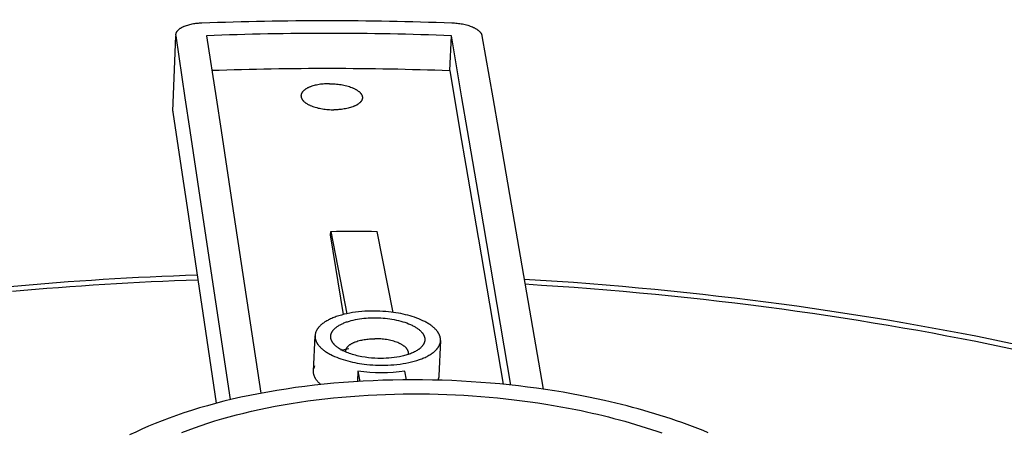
# Model space of a CAD drawing. Extents: x 15172 to 17684, y -4994 to -3423.
# Tile 12 of 15: x 17188 to 17242, y -3756 to -3734. Entities that reach past the tile are written whole.
import ezdxf

# ---------------------------------------------------------------- set-up
doc = ezdxf.new("R2010")
doc.units = 0
doc.layers.add('MAKE2D$VISIBLE$CURVAS', color=7, linetype='CONTINUOUS')

msp = doc.modelspace()

# ---------------------------------------------------------------- linework, layer by layer
at = {"layer": 'MAKE2D$VISIBLE$CURVAS'}
for p, q in [((17196.668, -3736.36), (17196.741, -3734.533)), ((17196.747, -3734.533), (17196.744, -3734.477)), ((17197.249, -3737.888), (17196.747, -3734.533)), ((17198.403, -3734.533), (17198.913, -3737.888)), ((17211.565, -3736.416), (17211.652, -3734.533)), ((17212.224, -3737.888), (17211.652, -3734.533)), ((17213.308, -3734.533), (17213.888, -3737.888)), ((17196.577, -3738.617), (17196.668, -3736.36)), ((17211.565, -3736.416), (17212.137, -3739.778)), ((17197.514, -3739.66), (17197.249, -3737.888)), ((17198.913, -3737.888), (17199.183, -3739.66)), ((17212.527, -3739.66), (17212.224, -3737.888)), ((17213.888, -3737.888), (17214.195, -3739.66)), ((17196.577, -3738.617), (17196.58, -3738.673)), ((17196.58, -3738.673), (17197.081, -3742.043)), ((17198.111, -3743.644), (17197.514, -3739.66)), ((17199.183, -3739.66), (17199.789, -3743.644)), ((17212.137, -3739.778), (17212.439, -3741.553)), ((17213.207, -3743.644), (17212.527, -3739.66)), ((17214.195, -3739.66), (17214.884, -3743.644)), ((17212.439, -3741.553), (17213.103, -3745.454)), ((17197.081, -3742.043), (17197.346, -3743.822)), ((17199.695, -3754.216), (17198.111, -3743.644)), ((17199.789, -3743.644), (17201.344, -3753.87)), ((17214.877, -3753.425), (17213.207, -3743.644)), ((17214.884, -3743.644), (17216.616, -3753.648)), ((17197.346, -3743.822), (17198.92, -3754.412)), ((17205.118, -3745.298), (17205.126, -3745.115)), ((17205.804, -3749.611), (17205.118, -3745.298)), ((17205.126, -3745.115), (17205.991, -3749.567)), ((17208.508, -3749.497), (17207.639, -3745.115)), ((17213.103, -3745.454), (17213.119, -3745.545)), ((17213.119, -3745.545), (17214.452, -3753.384)), ((17204.19, -3752.674), (17204.272, -3750.76)), ((17211.064, -3751.02), (17210.977, -3752.935)), ((17205.66, -3751.539), (17206.095, -3751.442)), ((17205.939, -3751.641), (17205.936, -3751.588)), ((17209.325, -3751.771), (17209.331, -3751.718)), ((17206.595, -3752.678), (17206.57, -3753.235)), ((17206.595, -3752.678), (17206.702, -3753.226)), ((17209.232, -3753.145), (17209.139, -3752.678))]:
    msp.add_line(p, q, dxfattribs=at)
for points in [[(17196.744, -3734.477), (17196.744, -3734.47), (17196.744, -3734.462), (17196.745, -3734.455), (17196.746, -3734.448), (17196.747, -3734.441), (17196.748, -3734.434), (17196.75, -3734.426), (17196.752, -3734.419), (17196.753, -3734.412), (17196.755, -3734.405), (17196.758, -3734.397), (17196.76, -3734.39), (17196.763, -3734.383), (17196.765, -3734.375), (17196.768, -3734.368), (17196.772, -3734.361), (17196.775, -3734.353), (17196.779, -3734.346), (17196.782, -3734.339), (17196.786, -3734.332), (17196.79, -3734.324), (17196.795, -3734.317), (17196.799, -3734.31), (17196.804, -3734.302), (17196.809, -3734.295), (17196.814, -3734.288), (17196.82, -3734.281), (17196.825, -3734.274), (17196.831, -3734.266), (17196.837, -3734.259), (17196.843, -3734.252), (17196.85, -3734.245), (17196.863, -3734.231), (17196.878, -3734.217), (17196.893, -3734.203), (17196.909, -3734.189), (17196.925, -3734.175), (17196.943, -3734.162), (17196.961, -3734.148), (17196.98, -3734.135), (17197, -3734.122), (17197.021, -3734.109), (17197.042, -3734.097), (17197.064, -3734.084), (17197.087, -3734.072), (17197.11, -3734.06), (17197.134, -3734.048), (17197.159, -3734.037), (17197.185, -3734.026), (17197.211, -3734.015), (17197.265, -3733.994), (17197.321, -3733.974), (17197.379, -3733.956), (17197.438, -3733.939), (17197.5, -3733.923), (17197.563, -3733.908), (17197.626, -3733.895), (17197.691, -3733.883), (17197.757, -3733.872), (17197.823, -3733.863), (17197.889, -3733.855), (17197.955, -3733.848), (17198.021, -3733.843), (17198.087, -3733.839), (17198.153, -3733.836)], [(17211.677, -3733.836), (17211.747, -3733.839), (17211.819, -3733.844), (17211.891, -3733.849), (17211.964, -3733.857), (17212.037, -3733.866), (17212.11, -3733.876), (17212.183, -3733.888), (17212.256, -3733.901), (17212.328, -3733.916), (17212.399, -3733.932), (17212.469, -3733.95), (17212.537, -3733.969), (17212.604, -3733.99), (17212.669, -3734.012), (17212.731, -3734.035), (17212.791, -3734.06), (17212.848, -3734.086), (17212.876, -3734.099), (17212.903, -3734.112), (17212.929, -3734.126), (17212.954, -3734.14), (17212.979, -3734.154), (17213.002, -3734.168), (17213.025, -3734.183), (17213.047, -3734.197), (17213.068, -3734.212), (17213.088, -3734.227), (17213.108, -3734.242), (17213.126, -3734.257), (17213.144, -3734.272), (17213.16, -3734.288), (17213.176, -3734.303), (17213.191, -3734.319), (17213.205, -3734.334), (17213.218, -3734.349), (17213.224, -3734.357), (17213.23, -3734.365), (17213.236, -3734.373), (17213.242, -3734.38), (17213.247, -3734.388), (17213.252, -3734.396), (17213.257, -3734.404), (17213.262, -3734.411), (17213.266, -3734.419), (17213.27, -3734.427), (17213.274, -3734.435), (17213.278, -3734.442), (17213.282, -3734.45), (17213.285, -3734.458), (17213.288, -3734.465), (17213.291, -3734.473), (17213.294, -3734.48), (17213.297, -3734.488), (17213.299, -3734.495), (17213.301, -3734.503), (17213.303, -3734.511), (17213.305, -3734.518), (17213.306, -3734.525), (17213.308, -3734.533)], [(17205.061, -3737.131), (17204.991, -3737.132), (17204.921, -3737.134), (17204.85, -3737.137), (17204.779, -3737.142), (17204.708, -3737.148), (17204.636, -3737.155), (17204.565, -3737.164), (17204.494, -3737.175), (17204.424, -3737.187), (17204.355, -3737.201), (17204.287, -3737.216), (17204.221, -3737.232), (17204.157, -3737.251), (17204.095, -3737.27), (17204.035, -3737.291), (17204.006, -3737.302), (17203.977, -3737.314), (17203.95, -3737.325), (17203.923, -3737.337), (17203.896, -3737.35), (17203.871, -3737.362), (17203.846, -3737.375), (17203.822, -3737.388), (17203.799, -3737.401), (17203.777, -3737.415), (17203.756, -3737.429), (17203.735, -3737.443), (17203.715, -3737.457), (17203.697, -3737.471), (17203.679, -3737.486), (17203.662, -3737.5), (17203.646, -3737.515), (17203.631, -3737.53), (17203.624, -3737.538), (17203.617, -3737.545), (17203.61, -3737.553), (17203.604, -3737.56), (17203.597, -3737.568), (17203.591, -3737.576), (17203.585, -3737.583), (17203.58, -3737.591), (17203.575, -3737.599), (17203.569, -3737.606), (17203.564, -3737.614), (17203.56, -3737.622), (17203.555, -3737.629), (17203.551, -3737.637), (17203.547, -3737.645), (17203.543, -3737.653), (17203.54, -3737.66), (17203.537, -3737.668), (17203.533, -3737.676), (17203.531, -3737.684), (17203.528, -3737.691), (17203.525, -3737.699), (17203.523, -3737.707), (17203.521, -3737.714), (17203.519, -3737.722), (17203.518, -3737.73), (17203.516, -3737.737), (17203.515, -3737.745), (17203.514, -3737.753), (17203.513, -3737.76), (17203.513, -3737.768), (17203.512, -3737.775)], [(17205.061, -3737.131), (17205.135, -3737.132), (17205.21, -3737.134), (17205.286, -3737.138), (17205.364, -3737.143), (17205.442, -3737.15), (17205.521, -3737.159), (17205.6, -3737.169), (17205.678, -3737.181), (17205.757, -3737.195), (17205.834, -3737.21), (17205.911, -3737.227), (17205.986, -3737.246), (17206.059, -3737.267), (17206.13, -3737.289), (17206.199, -3737.312), (17206.266, -3737.337), (17206.329, -3737.364), (17206.359, -3737.378), (17206.389, -3737.392), (17206.418, -3737.406), (17206.446, -3737.42), (17206.473, -3737.435), (17206.499, -3737.45), (17206.524, -3737.465), (17206.549, -3737.481), (17206.572, -3737.496), (17206.594, -3737.512), (17206.615, -3737.528), (17206.636, -3737.544), (17206.655, -3737.56), (17206.673, -3737.576), (17206.691, -3737.592), (17206.707, -3737.609), (17206.722, -3737.625), (17206.729, -3737.633), (17206.736, -3737.642), (17206.743, -3737.65), (17206.75, -3737.658), (17206.756, -3737.666), (17206.762, -3737.674), (17206.768, -3737.683), (17206.773, -3737.691), (17206.778, -3737.699), (17206.783, -3737.707), (17206.788, -3737.715), (17206.793, -3737.723), (17206.797, -3737.732), (17206.801, -3737.74), (17206.805, -3737.748), (17206.809, -3737.756), (17206.812, -3737.764), (17206.815, -3737.772), (17206.818, -3737.78), (17206.821, -3737.788), (17206.823, -3737.796), (17206.825, -3737.804), (17206.827, -3737.812), (17206.829, -3737.82), (17206.831, -3737.828), (17206.832, -3737.835), (17206.833, -3737.843), (17206.834, -3737.851), (17206.835, -3737.858), (17206.836, -3737.866), (17206.836, -3737.874), (17206.836, -3737.881), (17206.836, -3737.889), (17206.836, -3737.897)], [(17203.512, -3737.775), (17203.512, -3737.783), (17203.512, -3737.79), (17203.512, -3737.798), (17203.512, -3737.806), (17203.513, -3737.813), (17203.514, -3737.82), (17203.515, -3737.828), (17203.516, -3737.835), (17203.517, -3737.843), (17203.519, -3737.851), (17203.52, -3737.859), (17203.522, -3737.867), (17203.524, -3737.875), (17203.527, -3737.883), (17203.53, -3737.891), (17203.532, -3737.899), (17203.535, -3737.907), (17203.539, -3737.915), (17203.542, -3737.923), (17203.546, -3737.931), (17203.55, -3737.939), (17203.554, -3737.947), (17203.559, -3737.955), (17203.564, -3737.964), (17203.569, -3737.972), (17203.574, -3737.98), (17203.579, -3737.988), (17203.585, -3737.996), (17203.591, -3738.005), (17203.597, -3738.013), (17203.604, -3738.021), (17203.61, -3738.029), (17203.617, -3738.037), (17203.625, -3738.046), (17203.64, -3738.062), (17203.656, -3738.078), (17203.673, -3738.095), (17203.691, -3738.111), (17203.711, -3738.127), (17203.731, -3738.143), (17203.752, -3738.159), (17203.775, -3738.175), (17203.798, -3738.19), (17203.822, -3738.206), (17203.847, -3738.221), (17203.873, -3738.236), (17203.9, -3738.251), (17203.928, -3738.265), (17203.957, -3738.28), (17203.987, -3738.294), (17204.017, -3738.307), (17204.081, -3738.334), (17204.147, -3738.359), (17204.216, -3738.383), (17204.287, -3738.405), (17204.361, -3738.425), (17204.436, -3738.444), (17204.512, -3738.462), (17204.59, -3738.477), (17204.668, -3738.491), (17204.747, -3738.503), (17204.826, -3738.513), (17204.905, -3738.522), (17204.983, -3738.529), (17205.061, -3738.534), (17205.138, -3738.538), (17205.213, -3738.54), (17205.287, -3738.541)], [(17206.836, -3737.897), (17206.835, -3737.905), (17206.835, -3737.912), (17206.834, -3737.92), (17206.833, -3737.927), (17206.832, -3737.935), (17206.83, -3737.943), (17206.829, -3737.95), (17206.827, -3737.958), (17206.825, -3737.966), (17206.822, -3737.973), (17206.82, -3737.981), (17206.817, -3737.989), (17206.814, -3737.996), (17206.811, -3738.004), (17206.808, -3738.012), (17206.804, -3738.02), (17206.801, -3738.027), (17206.797, -3738.035), (17206.792, -3738.043), (17206.788, -3738.051), (17206.783, -3738.058), (17206.778, -3738.066), (17206.773, -3738.074), (17206.768, -3738.081), (17206.762, -3738.089), (17206.757, -3738.097), (17206.751, -3738.104), (17206.744, -3738.112), (17206.738, -3738.119), (17206.731, -3738.127), (17206.724, -3738.135), (17206.717, -3738.142), (17206.702, -3738.157), (17206.686, -3738.172), (17206.669, -3738.186), (17206.651, -3738.201), (17206.632, -3738.215), (17206.613, -3738.23), (17206.592, -3738.244), (17206.571, -3738.257), (17206.549, -3738.271), (17206.526, -3738.284), (17206.502, -3738.297), (17206.477, -3738.31), (17206.452, -3738.323), (17206.425, -3738.335), (17206.398, -3738.347), (17206.371, -3738.358), (17206.342, -3738.37), (17206.313, -3738.381), (17206.253, -3738.402), (17206.191, -3738.421), (17206.127, -3738.44), (17206.06, -3738.456), (17205.993, -3738.471), (17205.924, -3738.485), (17205.854, -3738.497), (17205.783, -3738.508), (17205.712, -3738.517), (17205.64, -3738.524), (17205.569, -3738.53), (17205.498, -3738.535), (17205.427, -3738.538), (17205.357, -3738.54), (17205.287, -3738.541)], [(17187.764, -3748.09), (17188.391, -3748.034), (17189.019, -3747.981), (17189.648, -3747.93), (17190.278, -3747.881), (17190.909, -3747.834), (17191.541, -3747.79), (17192.173, -3747.747), (17192.806, -3747.707), (17193.44, -3747.669), (17194.075, -3747.633), (17194.71, -3747.6), (17195.345, -3747.568), (17195.981, -3747.539), (17196.617, -3747.512), (17197.254, -3747.487), (17197.89, -3747.465)], [(17197.93, -3747.749), (17197.298, -3747.772), (17196.667, -3747.797), (17196.036, -3747.824), (17195.405, -3747.853), (17194.775, -3747.884), (17194.146, -3747.918), (17193.517, -3747.953), (17192.888, -3747.991), (17192.26, -3748.031), (17191.633, -3748.073), (17191.007, -3748.118), (17190.381, -3748.164), (17189.757, -3748.213), (17189.133, -3748.264), (17188.51, -3748.317), (17187.889, -3748.372)], [(17215.585, -3747.693), (17216.48, -3747.748), (17217.372, -3747.807), (17218.261, -3747.87), (17219.148, -3747.937), (17220.031, -3748.008), (17220.911, -3748.083), (17221.788, -3748.162), (17222.662, -3748.244), (17223.532, -3748.331), (17224.399, -3748.421), (17225.262, -3748.514), (17226.121, -3748.612), (17226.976, -3748.712), (17227.827, -3748.817), (17228.674, -3748.925), (17229.516, -3749.036), (17230.355, -3749.151), (17231.188, -3749.269), (17232.018, -3749.39), (17232.842, -3749.515), (17233.662, -3749.642), (17234.477, -3749.773), (17235.287, -3749.907), (17236.093, -3750.044), (17236.893, -3750.184), (17237.688, -3750.327), (17238.477, -3750.473), (17239.262, -3750.622), (17240.041, -3750.773), (17240.815, -3750.928), (17241.583, -3751.085), (17242.346, -3751.244)], [(17242.332, -3751.549), (17241.572, -3751.389), (17240.806, -3751.231), (17240.035, -3751.076), (17239.259, -3750.924), (17238.477, -3750.775), (17237.689, -3750.628), (17236.897, -3750.485), (17236.099, -3750.344), (17235.296, -3750.206), (17234.488, -3750.072), (17233.675, -3749.94), (17232.858, -3749.812), (17232.035, -3749.686), (17231.208, -3749.564), (17230.376, -3749.446), (17229.54, -3749.33), (17228.699, -3749.219), (17227.854, -3749.11), (17227.005, -3749.005), (17226.152, -3748.904), (17225.295, -3748.806), (17224.433, -3748.712), (17223.568, -3748.621), (17222.7, -3748.534), (17221.828, -3748.451), (17220.952, -3748.372), (17220.073, -3748.297), (17219.191, -3748.225), (17218.306, -3748.158), (17217.419, -3748.094), (17216.528, -3748.035), (17215.635, -3747.979)], [(17211.064, -3751.02), (17211.065, -3751.005), (17211.065, -3750.99), (17211.065, -3750.975), (17211.064, -3750.959), (17211.063, -3750.944), (17211.062, -3750.929), (17211.06, -3750.914), (17211.058, -3750.898), (17211.056, -3750.883), (17211.053, -3750.867), (17211.05, -3750.852), (17211.046, -3750.836), (17211.042, -3750.821), (17211.038, -3750.805), (17211.033, -3750.789), (17211.028, -3750.774), (17211.022, -3750.758), (17211.016, -3750.742), (17211.01, -3750.727), (17211.003, -3750.711), (17210.996, -3750.695), (17210.988, -3750.679), (17210.98, -3750.664), (17210.972, -3750.648), (17210.963, -3750.632), (17210.954, -3750.616), (17210.944, -3750.601), (17210.934, -3750.585), (17210.924, -3750.569), (17210.913, -3750.553), (17210.901, -3750.538), (17210.89, -3750.522), (17210.865, -3750.491), (17210.839, -3750.46), (17210.811, -3750.428), (17210.782, -3750.398), (17210.75, -3750.367), (17210.718, -3750.336), (17210.684, -3750.306), (17210.648, -3750.276), (17210.611, -3750.247), (17210.572, -3750.217), (17210.532, -3750.188), (17210.49, -3750.16), (17210.447, -3750.131), (17210.402, -3750.103), (17210.357, -3750.076), (17210.309, -3750.049), (17210.261, -3750.022), (17210.212, -3749.996), (17210.109, -3749.945), (17210.002, -3749.897), (17209.891, -3749.85), (17209.777, -3749.806), (17209.659, -3749.764), (17209.539, -3749.725), (17209.416, -3749.688), (17209.292, -3749.653), (17209.166, -3749.621), (17209.039, -3749.592), (17208.911, -3749.565), (17208.783, -3749.541), (17208.654, -3749.519), (17208.526, -3749.5), (17208.399, -3749.483), (17208.251, -3749.466), (17208.099, -3749.451), (17207.943, -3749.44), (17207.785, -3749.431), (17207.624, -3749.425), (17207.46, -3749.423), (17207.295, -3749.424), (17207.129, -3749.429), (17206.963, -3749.437), (17206.797, -3749.449), (17206.632, -3749.465), (17206.469, -3749.485), (17206.307, -3749.508), (17206.149, -3749.535), (17205.995, -3749.566), (17205.844, -3749.601), (17205.699, -3749.638), (17205.558, -3749.68), (17205.424, -3749.724), (17205.36, -3749.747), (17205.297, -3749.771), (17205.235, -3749.795), (17205.176, -3749.821), (17205.118, -3749.846), (17205.062, -3749.873), (17205.008, -3749.9), (17204.956, -3749.927), (17204.906, -3749.955), (17204.857, -3749.984), (17204.811, -3750.012), (17204.767, -3750.042), (17204.725, -3750.071), (17204.684, -3750.101), (17204.646, -3750.131), (17204.61, -3750.161), (17204.575, -3750.192), (17204.543, -3750.223), (17204.513, -3750.253), (17204.498, -3750.269), (17204.484, -3750.284), (17204.471, -3750.3), (17204.458, -3750.315), (17204.445, -3750.331), (17204.433, -3750.347), (17204.421, -3750.362), (17204.41, -3750.378), (17204.4, -3750.393), (17204.389, -3750.409), (17204.38, -3750.424), (17204.37, -3750.44), (17204.362, -3750.456), (17204.353, -3750.471)], [(17205.406, -3751.324), (17205.375, -3751.297), (17205.347, -3751.269), (17205.333, -3751.255), (17205.319, -3751.242), (17205.307, -3751.228), (17205.294, -3751.214), (17205.282, -3751.2), (17205.271, -3751.186), (17205.26, -3751.172), (17205.249, -3751.158), (17205.239, -3751.144), (17205.229, -3751.131), (17205.22, -3751.117), (17205.211, -3751.103), (17205.202, -3751.089), (17205.195, -3751.075), (17205.187, -3751.061), (17205.18, -3751.048), (17205.173, -3751.034), (17205.167, -3751.02), (17205.161, -3751.007), (17205.156, -3750.993), (17205.151, -3750.979), (17205.146, -3750.966), (17205.142, -3750.952), (17205.138, -3750.939), (17205.135, -3750.926), (17205.132, -3750.912), (17205.129, -3750.899), (17205.127, -3750.886), (17205.125, -3750.874), (17205.123, -3750.862), (17205.122, -3750.849), (17205.121, -3750.837), (17205.121, -3750.825), (17205.121, -3750.812), (17205.121, -3750.8), (17205.121, -3750.787), (17205.122, -3750.775), (17205.123, -3750.762), (17205.125, -3750.749), (17205.127, -3750.737), (17205.129, -3750.724), (17205.131, -3750.711), (17205.134, -3750.699), (17205.138, -3750.686), (17205.141, -3750.673), (17205.145, -3750.66), (17205.15, -3750.648), (17205.154, -3750.635), (17205.159, -3750.622), (17205.165, -3750.609), (17205.171, -3750.596), (17205.177, -3750.584), (17205.184, -3750.571), (17205.191, -3750.558), (17205.198, -3750.545), (17205.206, -3750.532), (17205.214, -3750.52), (17205.223, -3750.507), (17205.232, -3750.494), (17205.241, -3750.482), (17205.251, -3750.469), (17205.261, -3750.456), (17205.272, -3750.444), (17205.283, -3750.431), (17205.294, -3750.419), (17205.306, -3750.406), (17205.318, -3750.394), (17205.331, -3750.381), (17205.357, -3750.357), (17205.385, -3750.333), (17205.415, -3750.309), (17205.446, -3750.285), (17205.478, -3750.262), (17205.512, -3750.239), (17205.548, -3750.216), (17205.585, -3750.194), (17205.624, -3750.172), (17205.664, -3750.151), (17205.705, -3750.13), (17205.748, -3750.109), (17205.792, -3750.09), (17205.837, -3750.07), (17205.883, -3750.052), (17205.93, -3750.033), (17205.979, -3750.016), (17206.029, -3749.999), (17206.131, -3749.967), (17206.236, -3749.937), (17206.345, -3749.911), (17206.456, -3749.887), (17206.569, -3749.865), (17206.684, -3749.847), (17206.799, -3749.831), (17206.916, -3749.817), (17207.032, -3749.807), (17207.148, -3749.798), (17207.263, -3749.793), (17207.378, -3749.789), (17207.491, -3749.788)], [(17207.491, -3749.788), (17207.604, -3749.789), (17207.719, -3749.793), (17207.837, -3749.798), (17207.955, -3749.807), (17208.075, -3749.817), (17208.196, -3749.831), (17208.317, -3749.847), (17208.437, -3749.865), (17208.557, -3749.887), (17208.676, -3749.911), (17208.793, -3749.937), (17208.908, -3749.967), (17209.021, -3749.999), (17209.13, -3750.033), (17209.236, -3750.07), (17209.338, -3750.109), (17209.435, -3750.151), (17209.482, -3750.172), (17209.527, -3750.194), (17209.572, -3750.216), (17209.614, -3750.239), (17209.656, -3750.262), (17209.696, -3750.285), (17209.735, -3750.309), (17209.772, -3750.333), (17209.808, -3750.357), (17209.842, -3750.381), (17209.875, -3750.406), (17209.906, -3750.431), (17209.936, -3750.456), (17209.964, -3750.482), (17209.991, -3750.507), (17210.016, -3750.532), (17210.039, -3750.558), (17210.051, -3750.571), (17210.061, -3750.584), (17210.072, -3750.596), (17210.082, -3750.609), (17210.091, -3750.622), (17210.101, -3750.635), (17210.109, -3750.648), (17210.118, -3750.66), (17210.126, -3750.673), (17210.134, -3750.686), (17210.141, -3750.699), (17210.148, -3750.711), (17210.155, -3750.724), (17210.161, -3750.737), (17210.167, -3750.749), (17210.173, -3750.762), (17210.178, -3750.775), (17210.183, -3750.787), (17210.187, -3750.8), (17210.191, -3750.812), (17210.195, -3750.825), (17210.199, -3750.837), (17210.202, -3750.849), (17210.205, -3750.862), (17210.207, -3750.874), (17210.209, -3750.886), (17210.211, -3750.895), (17210.212, -3750.905), (17210.213, -3750.914), (17210.214, -3750.923), (17210.215, -3750.933), (17210.215, -3750.942), (17210.216, -3750.951), (17210.216, -3750.961), (17210.216, -3750.97), (17210.215, -3750.98), (17210.215, -3750.989), (17210.214, -3750.999), (17210.214, -3751.008), (17210.213, -3751.018), (17210.211, -3751.028), (17210.21, -3751.037), (17210.208, -3751.047), (17210.207, -3751.057), (17210.205, -3751.066), (17210.202, -3751.076), (17210.2, -3751.086), (17210.197, -3751.095), (17210.194, -3751.105), (17210.191, -3751.115), (17210.188, -3751.125), (17210.185, -3751.134), (17210.181, -3751.144), (17210.177, -3751.154), (17210.173, -3751.164), (17210.168, -3751.173), (17210.164, -3751.183), (17210.159, -3751.193), (17210.154, -3751.203), (17210.149, -3751.212), (17210.143, -3751.222), (17210.137, -3751.232), (17210.125, -3751.251), (17210.112, -3751.271), (17210.098, -3751.29), (17210.083, -3751.309), (17210.067, -3751.328), (17210.051, -3751.348), (17210.033, -3751.367), (17210.014, -3751.385), (17209.995, -3751.404), (17209.974, -3751.423), (17209.953, -3751.441), (17209.931, -3751.46), (17209.908, -3751.478), (17209.883, -3751.496)], [(17204.272, -3750.76), (17204.272, -3750.775), (17204.272, -3750.79), (17204.272, -3750.805), (17204.273, -3750.82), (17204.274, -3750.835), (17204.275, -3750.85), (17204.277, -3750.866), (17204.279, -3750.881), (17204.281, -3750.896), (17204.284, -3750.912), (17204.287, -3750.927), (17204.291, -3750.943), (17204.295, -3750.958), (17204.3, -3750.974), (17204.304, -3750.99), (17204.31, -3751.005), (17204.315, -3751.021), (17204.321, -3751.036), (17204.327, -3751.052), (17204.334, -3751.068), (17204.341, -3751.084), (17204.349, -3751.099), (17204.357, -3751.115), (17204.366, -3751.131), (17204.374, -3751.146), (17204.384, -3751.162), (17204.393, -3751.178), (17204.403, -3751.194), (17204.414, -3751.209), (17204.425, -3751.225), (17204.436, -3751.241), (17204.447, -3751.256), (17204.472, -3751.287), (17204.498, -3751.319), (17204.526, -3751.35), (17204.555, -3751.38), (17204.586, -3751.411), (17204.619, -3751.441), (17204.653, -3751.471), (17204.689, -3751.501), (17204.726, -3751.531), (17204.765, -3751.56), (17204.805, -3751.589), (17204.846, -3751.618), (17204.889, -3751.646), (17204.934, -3751.674), (17204.979, -3751.701), (17205.026, -3751.728), (17205.075, -3751.755), (17205.124, -3751.781), (17205.226, -3751.832), (17205.333, -3751.881), (17205.444, -3751.927), (17205.558, -3751.971), (17205.675, -3752.013), (17205.795, -3752.052), (17205.918, -3752.089), (17206.042, -3752.124), (17206.168, -3752.156), (17206.295, -3752.185), (17206.423, -3752.212), (17206.551, -3752.236), (17206.679, -3752.258), (17206.807, -3752.278), (17206.934, -3752.295), (17207.083, -3752.312), (17207.235, -3752.326), (17207.392, -3752.338), (17207.551, -3752.347), (17207.713, -3752.352), (17207.877, -3752.355), (17208.042, -3752.354), (17208.209, -3752.349), (17208.376, -3752.341), (17208.542, -3752.328), (17208.708, -3752.312), (17208.872, -3752.293), (17209.034, -3752.269), (17209.192, -3752.242), (17209.348, -3752.211), (17209.498, -3752.176), (17209.644, -3752.138), (17209.785, -3752.096), (17209.919, -3752.052), (17209.984, -3752.029), (17210.047, -3752.005), (17210.108, -3751.98), (17210.168, -3751.954), (17210.225, -3751.928), (17210.281, -3751.902), (17210.335, -3751.875), (17210.387, -3751.847), (17210.437, -3751.819), (17210.486, -3751.791), (17210.532, -3751.762), (17210.576, -3751.732), (17210.618, -3751.703), (17210.658, -3751.673), (17210.696, -3751.643), (17210.732, -3751.612), (17210.767, -3751.581), (17210.799, -3751.551), (17210.829, -3751.52), (17210.843, -3751.504), (17210.857, -3751.489), (17210.87, -3751.473), (17210.883, -3751.457), (17210.896, -3751.442), (17210.908, -3751.426), (17210.919, -3751.411), (17210.93, -3751.395), (17210.941, -3751.379), (17210.951, -3751.364), (17210.96, -3751.348), (17210.97, -3751.333), (17210.978, -3751.317), (17210.986, -3751.301)], [(17205.936, -3751.588), (17205.937, -3751.58), (17205.938, -3751.572), (17205.938, -3751.565), (17205.939, -3751.557), (17205.941, -3751.549), (17205.942, -3751.541), (17205.944, -3751.533), (17205.946, -3751.525), (17205.948, -3751.517), (17205.95, -3751.509), (17205.953, -3751.501), (17205.955, -3751.493), (17205.958, -3751.485), (17205.962, -3751.477), (17205.965, -3751.469), (17205.969, -3751.461), (17205.972, -3751.453), (17205.976, -3751.445), (17205.981, -3751.437), (17205.985, -3751.429), (17205.99, -3751.421), (17205.995, -3751.413), (17206, -3751.405), (17206.006, -3751.397), (17206.012, -3751.389), (17206.017, -3751.381), (17206.024, -3751.373), (17206.03, -3751.365), (17206.037, -3751.357), (17206.044, -3751.349), (17206.051, -3751.341), (17206.058, -3751.333), (17206.073, -3751.318), (17206.09, -3751.302), (17206.107, -3751.287), (17206.125, -3751.272), (17206.144, -3751.257), (17206.164, -3751.242), (17206.185, -3751.228), (17206.207, -3751.214), (17206.23, -3751.2), (17206.253, -3751.186), (17206.278, -3751.172), (17206.303, -3751.159), (17206.329, -3751.146), (17206.356, -3751.133), (17206.383, -3751.121), (17206.411, -3751.109), (17206.44, -3751.097), (17206.47, -3751.085), (17206.531, -3751.064), (17206.595, -3751.043), (17206.66, -3751.024), (17206.728, -3751.007), (17206.797, -3750.991), (17206.867, -3750.977), (17206.938, -3750.965), (17207.01, -3750.954), (17207.083, -3750.944), (17207.156, -3750.937), (17207.229, -3750.93), (17207.301, -3750.925), (17207.373, -3750.922), (17207.445, -3750.92), (17207.516, -3750.92)], [(17209.331, -3751.718), (17209.332, -3751.71), (17209.332, -3751.702), (17209.332, -3751.693), (17209.331, -3751.685), (17209.331, -3751.677), (17209.33, -3751.669), (17209.329, -3751.66), (17209.328, -3751.652), (17209.326, -3751.644), (17209.324, -3751.636), (17209.323, -3751.628), (17209.32, -3751.62), (17209.318, -3751.611), (17209.316, -3751.603), (17209.313, -3751.595), (17209.31, -3751.586), (17209.307, -3751.578), (17209.303, -3751.57), (17209.3, -3751.561), (17209.296, -3751.553), (17209.291, -3751.544), (17209.287, -3751.536), (17209.282, -3751.527), (17209.277, -3751.519), (17209.272, -3751.51), (17209.267, -3751.502), (17209.261, -3751.493), (17209.255, -3751.485), (17209.249, -3751.476), (17209.243, -3751.468), (17209.236, -3751.459), (17209.229, -3751.451), (17209.222, -3751.442), (17209.215, -3751.433), (17209.199, -3751.416), (17209.182, -3751.399), (17209.164, -3751.382), (17209.146, -3751.366), (17209.126, -3751.349), (17209.105, -3751.332), (17209.083, -3751.316), (17209.06, -3751.299), (17209.037, -3751.283), (17209.012, -3751.267), (17208.986, -3751.251), (17208.959, -3751.236), (17208.932, -3751.22), (17208.903, -3751.205), (17208.873, -3751.19), (17208.843, -3751.176), (17208.812, -3751.162), (17208.747, -3751.134), (17208.679, -3751.108), (17208.609, -3751.083), (17208.536, -3751.06), (17208.461, -3751.039), (17208.384, -3751.019), (17208.306, -3751.001), (17208.227, -3750.985), (17208.147, -3750.971), (17208.066, -3750.958), (17207.986, -3750.948), (17207.905, -3750.939), (17207.826, -3750.932), (17207.746, -3750.926), (17207.668, -3750.922), (17207.591, -3750.92), (17207.516, -3750.92)], [(17207.846, -3751.987), (17207.679, -3751.985), (17207.508, -3751.977), (17207.334, -3751.965), (17207.158, -3751.947), (17206.982, -3751.923), (17206.806, -3751.894), (17206.718, -3751.877), (17206.632, -3751.858), (17206.546, -3751.839), (17206.462, -3751.817), (17206.379, -3751.795), (17206.297, -3751.771), (17206.217, -3751.746), (17206.139, -3751.719), (17206.063, -3751.691), (17205.99, -3751.662), (17205.919, -3751.632), (17205.85, -3751.601), (17205.784, -3751.569), (17205.721, -3751.536), (17205.661, -3751.502), (17205.603, -3751.468), (17205.549, -3751.433), (17205.523, -3751.415), (17205.498, -3751.397), (17205.474, -3751.379), (17205.451, -3751.361), (17205.428, -3751.342), (17205.406, -3751.324)], [(17209.883, -3751.496), (17209.863, -3751.51), (17209.842, -3751.525), (17209.799, -3751.553), (17209.753, -3751.581), (17209.705, -3751.608), (17209.655, -3751.634), (17209.603, -3751.659), (17209.548, -3751.684), (17209.492, -3751.708), (17209.434, -3751.731), (17209.374, -3751.753), (17209.313, -3751.775), (17209.25, -3751.795), (17209.186, -3751.814), (17209.12, -3751.832), (17209.053, -3751.85), (17208.986, -3751.866), (17208.847, -3751.895), (17208.706, -3751.921), (17208.562, -3751.942), (17208.418, -3751.958), (17208.273, -3751.971), (17208.129, -3751.98), (17207.986, -3751.985), (17207.846, -3751.987)], [(17204.585, -3753.4), (17204.559, -3753.378), (17204.535, -3753.356), (17204.511, -3753.334), (17204.488, -3753.312), (17204.466, -3753.289), (17204.444, -3753.267), (17204.424, -3753.244), (17204.404, -3753.222), (17204.385, -3753.199), (17204.368, -3753.176), (17204.351, -3753.153), (17204.334, -3753.13), (17204.319, -3753.107), (17204.305, -3753.084), (17204.291, -3753.061), (17204.278, -3753.038), (17204.266, -3753.015), (17204.255, -3752.992), (17204.245, -3752.969), (17204.236, -3752.946), (17204.228, -3752.923), (17204.22, -3752.9), (17204.213, -3752.877), (17204.207, -3752.854), (17204.202, -3752.831), (17204.198, -3752.809), (17204.195, -3752.786), (17204.193, -3752.775), (17204.192, -3752.764), (17204.191, -3752.752), (17204.19, -3752.741), (17204.19, -3752.73), (17204.189, -3752.719), (17204.189, -3752.708), (17204.189, -3752.697), (17204.189, -3752.685), (17204.19, -3752.674)], [(17225.552, -3756.003), (17225.274, -3755.889), (17224.993, -3755.778), (17224.709, -3755.669), (17224.423, -3755.562), (17224.135, -3755.458), (17223.845, -3755.356), (17223.552, -3755.257), (17223.258, -3755.16), (17222.962, -3755.066), (17222.665, -3754.974), (17222.366, -3754.885), (17222.066, -3754.798), (17221.765, -3754.714), (17221.463, -3754.632), (17221.16, -3754.553), (17220.857, -3754.476), (17220.553, -3754.401), (17220.249, -3754.329), (17219.944, -3754.26), (17219.51, -3754.165), (17219.068, -3754.073), (17218.619, -3753.985), (17218.163, -3753.9), (17217.699, -3753.819), (17217.229, -3753.741), (17216.751, -3753.668), (17216.268, -3753.599), (17215.778, -3753.535), (17215.283, -3753.474), (17214.782, -3753.419), (17214.276, -3753.368), (17213.765, -3753.322), (17213.25, -3753.281), (17212.731, -3753.245), (17212.208, -3753.214), (17211.682, -3753.189), (17211.153, -3753.169), (17210.622, -3753.155), (17210.089, -3753.146), (17209.555, -3753.144), (17209.02, -3753.146), (17208.484, -3753.155), (17207.948, -3753.17), (17207.413, -3753.19), (17206.88, -3753.217), (17206.347, -3753.249), (17205.817, -3753.287), (17205.289, -3753.331), (17204.765, -3753.381), (17204.244, -3753.437), (17203.727, -3753.499), (17203.214, -3753.567), (17202.707, -3753.64), (17202.205, -3753.719), (17201.71, -3753.804), (17201.22, -3753.894), (17200.738, -3753.989), (17200.263, -3754.09), (17199.795, -3754.195), (17199.336, -3754.306), (17198.885, -3754.422), (17198.443, -3754.542), (17198.01, -3754.667), (17197.586, -3754.796), (17197.172, -3754.929), (17196.768, -3755.067), (17196.374, -3755.208), (17195.991, -3755.353), (17195.618, -3755.501), (17195.256, -3755.653), (17194.905, -3755.808), (17194.565, -3755.966), (17194.236, -3756.126)], [(17197.07, -3755.99), (17197.409, -3755.859), (17197.756, -3755.731), (17198.112, -3755.607), (17198.477, -3755.486), (17198.851, -3755.368), (17199.232, -3755.255), (17199.622, -3755.145), (17200.019, -3755.039), (17200.423, -3754.938), (17200.835, -3754.84), (17201.253, -3754.747), (17201.678, -3754.659), (17202.109, -3754.575), (17202.546, -3754.496), (17202.988, -3754.421), (17203.435, -3754.352), (17203.886, -3754.287), (17204.342, -3754.227), (17204.802, -3754.172), (17205.265, -3754.122), (17205.73, -3754.078), (17206.199, -3754.038), (17206.67, -3754.003), (17207.142, -3753.974), (17207.616, -3753.95), (17208.09, -3753.93), (17208.565, -3753.916), (17209.04, -3753.907), (17209.515, -3753.903), (17209.989, -3753.904), (17210.461, -3753.909), (17210.932, -3753.92), (17211.402, -3753.935), (17211.868, -3753.955), (17212.333, -3753.98), (17212.794, -3754.009), (17213.252, -3754.042), (17213.706, -3754.08), (17214.156, -3754.122), (17214.602, -3754.168), (17215.043, -3754.218), (17215.48, -3754.272), (17215.911, -3754.33), (17216.337, -3754.391), (17216.758, -3754.456), (17217.173, -3754.525), (17217.582, -3754.596), (17217.984, -3754.671), (17218.381, -3754.749), (17218.678, -3754.81), (17218.975, -3754.873), (17219.272, -3754.939), (17219.569, -3755.007), (17219.865, -3755.078), (17220.16, -3755.151), (17220.455, -3755.227), (17220.749, -3755.305), (17221.042, -3755.385), (17221.333, -3755.468), (17221.623, -3755.554), (17221.912, -3755.642), (17222.199, -3755.733), (17222.484, -3755.826), (17222.767, -3755.921), (17223.048, -3756.019)]]:
    msp.add_lwpolyline(points, dxfattribs=at)
at = {"layer": 'MAKE2D$VISIBLE$CURVAS', "extrusion": (0, 0, -1)}
for centre, radius, start, end in [((-17204.915, -3917.281), 183.569, 87.88896, 92.11104), ((-17204.944, -3915.451), 179.157, 87.99854, 92.11795), ((-17206.382, -3882.94), 137.831, 89.47762, 90.52238), ((-17204.871, -3752.709), 0.683, 2.9068, 28.3127), ((-17207.869, -3743.793), 8.976, 261.862, 278.155), ((-17210.313, -3752.902), 0.664, 182.8421, 203.0855)]:
    msp.add_arc(centre, radius, start, end, dxfattribs=at)
at = {"layer": 'MAKE2D$VISIBLE$CURVAS'}
for centre, radius, start, end in [((17205.027, -3914.069), 179.658, 87.88689, 92.11312), ((17204.951, -3750.794), 0.68, 151.6259, 177.0885), ((17210.387, -3750.984), 0.678, 332.0998, 356.9656)]:
    msp.add_arc(centre, radius, start, end, dxfattribs=at)

doc.saveas('drawing.dxf')
